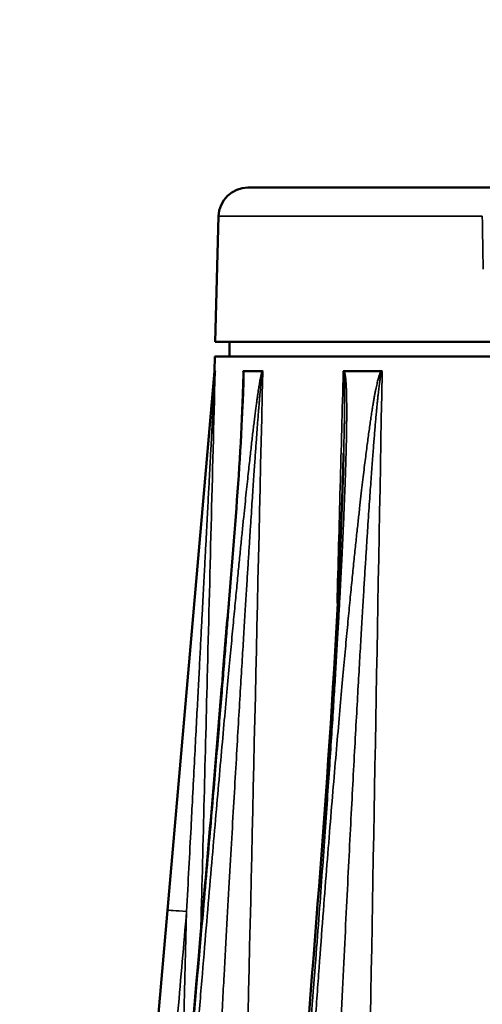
# Model space of a CAD drawing. Header units: millimetres. Extents: x 40 to 2195, y 40 to 1687.
# Tile 64 of 185: x 836 to 867, y 875 to 942. Entities that reach past the tile are written whole.
import ezdxf

# ---------------------------------------------------------------- set-up
doc = ezdxf.new("R2010")
doc.units = ezdxf.units.MM
doc.header["$LTSCALE"] = 8
for name, color, linetype, lineweight in [('Dimension (ISO)', 7, 'Continuous', 25), ('Visible (ISO)', 7, 'Continuous', 50), ('Visible Narrow (ISO)', 7, 'Continuous', 35)]:
    doc.layers.add(name, color=color, linetype=linetype, lineweight=lineweight)
doc.styles.add('Note Text (ANSI)', font='tahoma.ttf')
doc.dimstyles.new('Default (ISO)', dxfattribs={"dimscale": 8, "dimtxt": 1, "dimasz": 2.5, "dimexe": 3.175, "dimexo": 0, "dimgap": 0.762, "dimtad": 1, "dimrnd": 1e-08, "dimzin": 0, "dimdsep": 46, "dimtxsty": 'Note Text (ANSI)', "dimcen": 0.09, "dimdle": 10, "dimclrd": 1, "dimclre": 1, "dimclrt": 1, "dimazin": 0, "dimtfac": 3.5052, "dimtmove": 0, "dimatfit": 3, "dimfxl": 1, "dimtolj": 1, "dimtzin": 0, "dimlwd": -1, "dimlwe": -1, "dimarcsym": 0})

# ---------------------------------------------------------------- blocks, each defined once
blk = doc.blocks.new('*D6')
at = {"layer": 'Defpoints', "color": 0, "transparency": 16777216}
for p in [(767.956, 1056.218), (847.956, 1056.218), (843.93, 700.718)]:
    blk.add_point(p, dxfattribs=at)
at = {"layer": 'Dimension (ISO)', "color": 1, "transparency": 16777216}
for p, q in [((847.956, 1056.218), (742.556, 1056.218)), ((767.956, 720.718), (767.956, 1036.218)), ((843.93, 700.718), (742.556, 700.718))]:
    blk.add_line(p, q, dxfattribs=at)
for points in [[(764.623, 1036.218), (771.29, 1036.218), (767.956, 1056.218)], [(764.623, 720.718), (771.29, 720.718), (767.956, 700.718)]]:
    blk.add_solid(points, dxfattribs=at)
at = {"layer": 'Dimension (ISO)', "color": 1, "transparency": 16777216, "insert": (751.394, 822.873), "char_height": 8, "attachment_point": 1, "rotation": 90, "style": 'Note Text (ANSI)'}
blk.add_mtext('\\A1;355.50 mm [13.996 in]', dxfattribs=at)

msp = doc.modelspace()

# ---------------------------------------------------------------- linework, layer by layer
at = {"layer": 'Visible (ISO)'}
for p, q in [((868.6, 930.218), (851.206, 930.218)), ((849.207, 928.27), (848.983, 919.718)), ((998.93, 919.718), (848.983, 919.718)), ((849.956, 919.718), (849.956, 918.718)), ((848.956, 918.718), (848.93, 917.718)), ((998.956, 918.718), (848.956, 918.718)), ((848.93, 917.718), (841.652, 834.131)), ((848.93, 917.718), (848.968, 917.718)), ((852.183, 917.718), (850.907, 917.718)), ((857.753, 917.718), (860.285, 917.718))]:
    msp.add_line(p, q, dxfattribs=at)
msp.add_arc((851.206, 928.218), 2, 90, 178.5, dxfattribs=at)
for points, knots in [([(848.968, 917.718), (848.969, 917.718), (848.969, 917.715), (848.97, 917.703), (848.97, 917.693), (848.97, 917.684), (848.97, 917.681), (848.97, 917.678)], [0, 0, 0, 0, 0.00545538, 0.00545538, 0.01237603, 0.01237603, 0.01543283, 0.01543283, 0.01543283, 0.01543283]), ([(850.882, 917.678), (850.883, 917.679), (850.883, 917.68), (850.883, 917.68), (850.885, 917.689), (850.887, 917.695), (850.89, 917.701), (850.891, 917.705), (850.893, 917.708), (850.896, 917.711), (850.896, 917.712), (850.897, 917.713), (850.898, 917.714), (850.901, 917.717), (850.904, 917.718), (850.907, 917.718)], [0, 0, 0, 0, 0.0251167, 0.0251167, 0.0251167, 0.3333333, 0.3333333, 0.3333333, 0.5746484, 0.5746484, 0.5746484, 0.6666667, 0.6666667, 0.6666667, 1, 1, 1, 1]), ([(852.183, 917.718), (852.185, 917.718), (852.186, 917.717), (852.188, 917.717), (852.193, 917.716), (852.197, 917.713), (852.202, 917.708), (852.205, 917.704), (852.207, 917.7), (852.21, 917.694), (852.212, 917.69), (852.214, 917.684), (852.216, 917.678)], [0, 0, 0, 0, 0.111119, 0.111119, 0.111119, 0.5, 0.5, 0.5, 0.772035, 0.772035, 0.772035, 1, 1, 1, 1]), ([(857.698, 917.678), (857.7, 917.682), (857.702, 917.686), (857.705, 917.689), (857.71, 917.697), (857.716, 917.703), (857.723, 917.708), (857.727, 917.711), (857.731, 917.713), (857.736, 917.715), (857.741, 917.717), (857.747, 917.718), (857.753, 917.718)], [0, 0, 0, 0, 0.147701, 0.147701, 0.147701, 0.5, 0.5, 0.5, 0.721689, 0.721689, 0.721689, 1, 1, 1, 1]), ([(860.285, 917.718), (860.297, 917.718), (860.308, 917.715), (860.318, 917.708), (860.321, 917.706), (860.324, 917.704), (860.327, 917.701), (860.334, 917.695), (860.34, 917.688), (860.345, 917.678)], [0, 0, 0, 0, 0.5, 0.5, 0.5, 0.6679457, 0.6679457, 0.6679457, 1, 1, 1, 1]), ([(848.134, 880.975), (848.66, 886.92), (849.166, 892.868), (850.121, 904.777), (850.709, 910.881), (850.879, 916.671)], [0, 0, 0, 0, 1.790671, 1.790671, 3.586785, 3.586785, 3.586785, 3.586785])]:
    msp.add_open_spline(points, degree=3, knots=knots, dxfattribs=at)
for points in [[(855.272, 872.757), (856.319, 885.886), (857.375, 899.068), (857.725, 912.128)], [(843.366, 827.008), (844.954, 844.997), (846.543, 862.986), (848.134, 880.975)]]:
    msp.add_open_spline(points, degree=3, dxfattribs=at)
at = {"layer": 'Visible Narrow (ISO)'}
msp.add_line((867.165, 928.27), (849.207, 928.27), dxfattribs=at)
for centre, major_axis, ratio, start_param, end_param in [((887.266, 688.085), (17.647, -789.363), 0.019584, 4.402772, 4.407562), ((847.031, 880.86), (-1.295, 0.113), 0.017387, 4.7139, 6.272039), ((849.429, 880.86), (-1.295, 0.115), 0.005605, 6.033534, 6.283186)]:
    msp.add_ellipse(centre, major_axis=major_axis, ratio=ratio, start_param=start_param, end_param=end_param, dxfattribs=at)
for points, knots in [([(848.968, 917.718), (848.966, 917.702), (848.964, 917.682), (848.961, 917.66), (848.959, 917.638), (848.956, 917.614), (848.953, 917.588), (848.95, 917.561), (848.947, 917.531), (848.944, 917.499), (848.941, 917.467), (848.937, 917.433), (848.934, 917.397), (848.93, 917.36), (848.926, 917.322), (848.923, 917.282), (848.919, 917.243), (848.915, 917.201), (848.911, 917.159), (848.907, 917.117), (848.902, 917.073), (848.898, 917.029), (848.894, 916.985), (848.89, 916.94), (848.885, 916.894), (848.881, 916.848), (848.877, 916.802), (848.872, 916.755), (848.868, 916.708), (848.864, 916.662), (848.859, 916.615), (848.855, 916.568), (848.851, 916.521), (848.846, 916.474), (848.842, 916.428), (848.838, 916.382), (848.834, 916.336), (848.829, 916.29), (848.825, 916.245), (848.821, 916.201), (848.817, 916.157), (848.813, 916.113), (848.809, 916.069), (848.805, 916.025), (848.801, 915.981), (848.797, 915.938), (848.793, 915.894), (848.789, 915.85), (848.785, 915.805), (848.781, 915.76), (848.777, 915.714), (848.773, 915.668), (848.768, 915.621), (848.764, 915.573), (848.759, 915.524), (848.755, 915.474), (848.75, 915.423), (848.746, 915.37), (848.741, 915.316), (848.736, 915.261), (848.731, 915.203), (848.725, 915.145), (848.72, 915.084), (848.714, 915.021), (848.708, 914.957), (848.702, 914.891), (848.696, 914.82), (848.69, 914.75), (848.683, 914.677), (848.676, 914.599), (848.669, 914.521), (848.662, 914.439), (848.654, 914.353), (848.646, 914.267), (848.638, 914.176), (848.63, 914.081), (848.621, 913.985), (848.612, 913.885), (848.603, 913.779), (848.593, 913.673), (848.583, 913.561), (848.573, 913.444), (848.563, 913.327), (848.552, 913.204), (848.54, 913.074), (848.529, 912.945), (848.517, 912.809), (848.504, 912.667), (848.491, 912.524), (848.478, 912.375), (848.464, 912.218), (848.45, 912.062), (848.436, 911.898), (848.421, 911.726), (848.405, 911.554), (848.39, 911.375), (848.373, 911.187), (848.356, 911), (848.339, 910.804), (848.321, 910.599), (848.303, 910.394), (848.284, 910.181), (848.265, 909.958), (848.245, 909.735), (848.225, 909.503), (848.203, 909.261), (848.182, 909.018), (848.16, 908.765), (848.136, 908.501), (848.113, 908.237), (848.089, 907.962), (848.064, 907.676), (848.039, 907.39), (848.013, 907.095), (847.986, 906.791), (847.96, 906.488), (847.932, 906.177), (847.905, 905.857), (847.877, 905.538), (847.848, 905.211), (847.818, 904.873), (847.789, 904.535), (847.758, 904.186), (847.727, 903.825), (847.695, 903.464), (847.662, 903.09), (847.628, 902.702), (847.594, 902.313), (847.559, 901.911), (847.523, 901.492), (847.486, 901.073), (847.448, 900.637), (847.408, 900.183), (847.369, 899.729), (847.328, 899.257), (847.285, 898.765), (847.242, 898.272), (847.197, 897.76), (847.15, 897.223), (847.103, 896.686), (847.054, 896.126), (847.003, 895.536), (846.952, 894.946), (846.898, 894.326), (846.84, 893.67), (846.783, 893.014), (846.723, 892.321), (846.659, 891.585), (846.595, 890.849), (846.527, 890.069), (846.455, 889.245), (846.383, 888.421), (846.308, 887.553), (846.23, 886.657), (846.152, 885.762), (846.072, 884.839), (845.989, 883.891), (845.907, 882.943), (845.822, 881.971), (845.736, 880.973)], [0.0000635, 0.0000635, 0.0000635, 0.0000635, 0.0188679, 0.0188679, 0.0188679, 0.0377358, 0.0377358, 0.0377358, 0.0566038, 0.0566038, 0.0566038, 0.0754717, 0.0754717, 0.0754717, 0.0943396, 0.0943396, 0.0943396, 0.1132075, 0.1132075, 0.1132075, 0.1320755, 0.1320755, 0.1320755, 0.1509434, 0.1509434, 0.1509434, 0.1698113, 0.1698113, 0.1698113, 0.1886792, 0.1886792, 0.1886792, 0.2075472, 0.2075472, 0.2075472, 0.2264151, 0.2264151, 0.2264151, 0.245283, 0.245283, 0.245283, 0.2641509, 0.2641509, 0.2641509, 0.2830189, 0.2830189, 0.2830189, 0.3018868, 0.3018868, 0.3018868, 0.3207547, 0.3207547, 0.3207547, 0.3396226, 0.3396226, 0.3396226, 0.3584906, 0.3584906, 0.3584906, 0.3773585, 0.3773585, 0.3773585, 0.3962264, 0.3962264, 0.3962264, 0.4150943, 0.4150943, 0.4150943, 0.4339623, 0.4339623, 0.4339623, 0.4528302, 0.4528302, 0.4528302, 0.4716981, 0.4716981, 0.4716981, 0.490566, 0.490566, 0.490566, 0.509434, 0.509434, 0.509434, 0.5283019, 0.5283019, 0.5283019, 0.5471698, 0.5471698, 0.5471698, 0.5660377, 0.5660377, 0.5660377, 0.5849057, 0.5849057, 0.5849057, 0.6037736, 0.6037736, 0.6037736, 0.6226415, 0.6226415, 0.6226415, 0.6415094, 0.6415094, 0.6415094, 0.6603774, 0.6603774, 0.6603774, 0.6792453, 0.6792453, 0.6792453, 0.6981132, 0.6981132, 0.6981132, 0.7169811, 0.7169811, 0.7169811, 0.7358491, 0.7358491, 0.7358491, 0.754717, 0.754717, 0.754717, 0.7735849, 0.7735849, 0.7735849, 0.7924528, 0.7924528, 0.7924528, 0.8113208, 0.8113208, 0.8113208, 0.8301887, 0.8301887, 0.8301887, 0.8490566, 0.8490566, 0.8490566, 0.8679245, 0.8679245, 0.8679245, 0.8867925, 0.8867925, 0.8867925, 0.9056604, 0.9056604, 0.9056604, 0.9245283, 0.9245283, 0.9245283, 0.9433962, 0.9433962, 0.9433962, 0.9622642, 0.9622642, 0.9622642, 0.9811321, 0.9811321, 0.9811321, 1, 1, 1, 1]), ([(848.97, 917.678), (848.97, 917.679), (848.969, 917.672), (848.968, 917.66), (848.967, 917.648), (848.966, 917.632), (848.965, 917.613), (848.964, 917.593), (848.962, 917.571), (848.961, 917.547), (848.959, 917.522), (848.958, 917.495), (848.956, 917.466), (848.954, 917.436), (848.952, 917.404), (848.95, 917.369), (848.948, 917.334), (848.946, 917.298), (848.944, 917.259), (848.942, 917.22), (848.939, 917.18), (848.937, 917.138), (848.935, 917.097), (848.932, 917.054), (848.93, 917.01), (848.927, 916.966), (848.925, 916.922), (848.922, 916.876), (848.92, 916.83), (848.917, 916.784), (848.915, 916.737), (848.912, 916.691), (848.91, 916.644), (848.907, 916.596), (848.904, 916.549), (848.902, 916.502), (848.899, 916.455), (848.897, 916.408), (848.894, 916.361), (848.892, 916.314), (848.889, 916.268), (848.886, 916.222), (848.884, 916.177), (848.882, 916.131), (848.879, 916.087), (848.877, 916.043), (848.874, 915.998), (848.872, 915.954), (848.87, 915.91), (848.867, 915.866), (848.865, 915.822), (848.862, 915.777), (848.86, 915.732), (848.857, 915.687), (848.855, 915.641), (848.853, 915.607), (848.851, 915.572), (848.849, 915.537), (848.849, 915.524), (848.848, 915.511), (848.847, 915.498), (848.845, 915.449), (848.842, 915.398), (848.839, 915.346), (848.836, 915.294), (848.833, 915.239), (848.83, 915.182), (848.827, 915.125), (848.824, 915.066), (848.821, 915.004), (848.817, 914.941), (848.814, 914.876), (848.81, 914.807), (848.807, 914.738), (848.803, 914.666), (848.799, 914.59), (848.794, 914.514), (848.79, 914.434), (848.786, 914.349), (848.781, 914.265), (848.776, 914.176), (848.771, 914.082), (848.766, 913.988), (848.761, 913.889), (848.756, 913.785), (848.75, 913.681), (848.744, 913.571), (848.738, 913.456), (848.732, 913.34), (848.725, 913.219), (848.719, 913.091), (848.712, 912.963), (848.705, 912.829), (848.697, 912.689), (848.69, 912.548), (848.682, 912.4), (848.674, 912.245), (848.666, 912.09), (848.657, 911.928), (848.648, 911.758), (848.639, 911.588), (848.63, 911.41), (848.62, 911.224), (848.61, 911.038), (848.6, 910.843), (848.589, 910.64), (848.578, 910.437), (848.567, 910.224), (848.555, 910.003), (848.544, 909.781), (848.531, 909.55), (848.519, 909.309), (848.506, 909.068), (848.493, 908.816), (848.479, 908.553), (848.465, 908.29), (848.451, 908.015), (848.436, 907.73), (848.421, 907.445), (848.405, 907.148), (848.389, 906.844), (848.373, 906.54), (848.357, 906.228), (848.34, 905.908), (848.323, 905.588), (848.306, 905.26), (848.288, 904.921), (848.27, 904.583), (848.252, 904.233), (848.233, 903.871), (848.214, 903.509), (848.194, 903.135), (848.174, 902.746), (848.153, 902.357), (848.132, 901.953), (848.11, 901.533), (848.088, 901.113), (848.065, 900.676), (848.041, 900.221), (848.018, 899.766), (847.993, 899.292), (847.967, 898.798), (847.941, 898.303), (847.914, 897.789), (847.886, 897.25), (847.858, 896.711), (847.828, 896.149), (847.797, 895.556), (847.766, 894.963), (847.734, 894.341), (847.699, 893.682), (847.665, 893.022), (847.628, 892.326), (847.59, 891.586), (847.551, 890.845), (847.51, 890.061), (847.467, 889.231), (847.455, 889.019), (847.444, 888.804), (847.433, 888.586), (847.4, 887.952), (847.365, 887.295), (847.33, 886.622), (847.283, 885.718), (847.234, 884.787), (847.184, 883.83), (847.135, 882.873), (847.083, 881.891), (847.031, 880.883)], [0.0001423, 0.0001423, 0.0001423, 0.0001423, 0.0185185, 0.0185185, 0.0185185, 0.037037, 0.037037, 0.037037, 0.0555556, 0.0555556, 0.0555556, 0.0740741, 0.0740741, 0.0740741, 0.0925926, 0.0925926, 0.0925926, 0.1111111, 0.1111111, 0.1111111, 0.1296296, 0.1296296, 0.1296296, 0.1481481, 0.1481481, 0.1481481, 0.1666667, 0.1666667, 0.1666667, 0.1851852, 0.1851852, 0.1851852, 0.2037037, 0.2037037, 0.2037037, 0.2222222, 0.2222222, 0.2222222, 0.2407407, 0.2407407, 0.2407407, 0.2592593, 0.2592593, 0.2592593, 0.2777778, 0.2777778, 0.2777778, 0.2962963, 0.2962963, 0.2962963, 0.3148148, 0.3148148, 0.3148148, 0.3333333, 0.3333333, 0.3333333, 0.3468569, 0.3468569, 0.3468569, 0.3518519, 0.3518519, 0.3518519, 0.3703704, 0.3703704, 0.3703704, 0.3888889, 0.3888889, 0.3888889, 0.4074074, 0.4074074, 0.4074074, 0.4259259, 0.4259259, 0.4259259, 0.4444444, 0.4444444, 0.4444444, 0.462963, 0.462963, 0.462963, 0.4814815, 0.4814815, 0.4814815, 0.5, 0.5, 0.5, 0.5185185, 0.5185185, 0.5185185, 0.537037, 0.537037, 0.537037, 0.5555556, 0.5555556, 0.5555556, 0.5740741, 0.5740741, 0.5740741, 0.5925926, 0.5925926, 0.5925926, 0.6111111, 0.6111111, 0.6111111, 0.6296296, 0.6296296, 0.6296296, 0.6481481, 0.6481481, 0.6481481, 0.6666667, 0.6666667, 0.6666667, 0.6851852, 0.6851852, 0.6851852, 0.7037037, 0.7037037, 0.7037037, 0.7222222, 0.7222222, 0.7222222, 0.7407407, 0.7407407, 0.7407407, 0.7592593, 0.7592593, 0.7592593, 0.7777778, 0.7777778, 0.7777778, 0.7962963, 0.7962963, 0.7962963, 0.8148148, 0.8148148, 0.8148148, 0.8333333, 0.8333333, 0.8333333, 0.8518519, 0.8518519, 0.8518519, 0.8703704, 0.8703704, 0.8703704, 0.8888889, 0.8888889, 0.8888889, 0.9074074, 0.9074074, 0.9074074, 0.9259259, 0.9259259, 0.9259259, 0.9444444, 0.9444444, 0.9444444, 0.9491731, 0.9491731, 0.9491731, 0.962963, 0.962963, 0.962963, 0.9814815, 0.9814815, 0.9814815, 1, 1, 1, 1]), ([(852.183, 917.718), (852.176, 917.703), (852.168, 917.684), (852.161, 917.664), (852.154, 917.644), (852.147, 917.623), (852.14, 917.599), (852.133, 917.575), (852.126, 917.55), (852.119, 917.522), (852.112, 917.494), (852.105, 917.464), (852.097, 917.432), (852.09, 917.399), (852.082, 917.365), (852.075, 917.327), (852.067, 917.29), (852.059, 917.25), (852.051, 917.208), (852.042, 917.165), (852.034, 917.121), (852.026, 917.073), (852.017, 917.026), (852.008, 916.977), (851.999, 916.925), (851.991, 916.873), (851.981, 916.819), (851.972, 916.762), (851.963, 916.705), (851.953, 916.645), (851.944, 916.582), (851.934, 916.52), (851.924, 916.454), (851.913, 916.385), (851.903, 916.316), (851.892, 916.244), (851.881, 916.169), (851.87, 916.093), (851.859, 916.015), (851.848, 915.931), (851.836, 915.848), (851.824, 915.761), (851.811, 915.669), (851.799, 915.577), (851.786, 915.48), (851.772, 915.377), (851.758, 915.274), (851.744, 915.165), (851.729, 915.05), (851.714, 914.935), (851.699, 914.813), (851.683, 914.686), (851.667, 914.558), (851.65, 914.425), (851.633, 914.286), (851.616, 914.147), (851.599, 914.004), (851.582, 913.857), (851.564, 913.711), (851.546, 913.561), (851.528, 913.408), (851.51, 913.256), (851.492, 913.1), (851.474, 912.939), (851.455, 912.778), (851.436, 912.613), (851.417, 912.442), (851.398, 912.27), (851.378, 912.093), (851.357, 911.909), (851.337, 911.724), (851.315, 911.533), (851.293, 911.332), (851.271, 911.132), (851.249, 910.923), (851.225, 910.704), (851.201, 910.485), (851.177, 910.256), (851.151, 910.016), (851.126, 909.776), (851.099, 909.525), (851.072, 909.26), (851.044, 908.996), (851.015, 908.72), (850.985, 908.429), (850.955, 908.138), (850.924, 907.834), (850.891, 907.515), (850.859, 907.196), (850.825, 906.862), (850.79, 906.513), (850.755, 906.164), (850.719, 905.8), (850.681, 905.419), (850.643, 905.039), (850.604, 904.643), (850.564, 904.23), (850.524, 903.817), (850.482, 903.387), (850.439, 902.939), (850.395, 902.49), (850.351, 902.023), (850.304, 901.532), (850.257, 901.042), (850.208, 900.528), (850.157, 899.985), (850.106, 899.443), (850.053, 898.871), (849.997, 898.267), (849.94, 897.662), (849.882, 897.025), (849.819, 896.348), (849.757, 895.671), (849.692, 894.955), (849.623, 894.197), (849.555, 893.438), (849.483, 892.637), (849.408, 891.802), (849.334, 890.967), (849.257, 890.098), (849.178, 889.201), (849.099, 888.304), (849.018, 887.378), (848.934, 886.417), (848.851, 885.456), (848.765, 884.46), (848.676, 883.422), (848.587, 882.384), (848.495, 881.304), (848.4, 880.177), (848.304, 879.05), (848.206, 877.877), (848.103, 876.643), (848.001, 875.41), (847.894, 874.116), (847.784, 872.767)], [0.0000009, 0.0000009, 0.0000009, 0.0000009, 0.0222222, 0.0222222, 0.0222222, 0.0444444, 0.0444444, 0.0444444, 0.0666667, 0.0666667, 0.0666667, 0.0888889, 0.0888889, 0.0888889, 0.1111111, 0.1111111, 0.1111111, 0.1333333, 0.1333333, 0.1333333, 0.1555556, 0.1555556, 0.1555556, 0.1777778, 0.1777778, 0.1777778, 0.2, 0.2, 0.2, 0.2222222, 0.2222222, 0.2222222, 0.2444444, 0.2444444, 0.2444444, 0.2666667, 0.2666667, 0.2666667, 0.2888889, 0.2888889, 0.2888889, 0.3111111, 0.3111111, 0.3111111, 0.3333333, 0.3333333, 0.3333333, 0.3555556, 0.3555556, 0.3555556, 0.3777778, 0.3777778, 0.3777778, 0.4, 0.4, 0.4, 0.4222222, 0.4222222, 0.4222222, 0.4444444, 0.4444444, 0.4444444, 0.4666667, 0.4666667, 0.4666667, 0.4888889, 0.4888889, 0.4888889, 0.5111111, 0.5111111, 0.5111111, 0.5333333, 0.5333333, 0.5333333, 0.5555556, 0.5555556, 0.5555556, 0.5777778, 0.5777778, 0.5777778, 0.6, 0.6, 0.6, 0.6222222, 0.6222222, 0.6222222, 0.6444444, 0.6444444, 0.6444444, 0.6666667, 0.6666667, 0.6666667, 0.6888889, 0.6888889, 0.6888889, 0.7111111, 0.7111111, 0.7111111, 0.7333333, 0.7333333, 0.7333333, 0.7555556, 0.7555556, 0.7555556, 0.7777778, 0.7777778, 0.7777778, 0.8, 0.8, 0.8, 0.8222222, 0.8222222, 0.8222222, 0.8444444, 0.8444444, 0.8444444, 0.8666667, 0.8666667, 0.8666667, 0.8888889, 0.8888889, 0.8888889, 0.9111111, 0.9111111, 0.9111111, 0.9333333, 0.9333333, 0.9333333, 0.9555556, 0.9555556, 0.9555556, 0.9777778, 0.9777778, 0.9777778, 1, 1, 1, 1]), ([(847.991, 879.352), (848.138, 885.123), (848.285, 890.905), (848.437, 896.82), (848.61, 903.617), (848.789, 910.591), (848.97, 917.678)], [0.5324518, 0.5324518, 0.5324518, 0.5324518, 0.75, 0.75, 0.75, 1, 1, 1, 1]), ([(848.175, 880.973), (848.269, 882.046), (848.36, 883.081), (848.448, 884.084), (848.535, 885.088), (848.62, 886.059), (848.699, 886.983), (848.778, 887.907), (848.853, 888.783), (848.924, 889.614), (848.994, 890.446), (849.06, 891.232), (849.123, 891.979), (849.186, 892.727), (849.245, 893.436), (849.301, 894.112), (849.356, 894.788), (849.409, 895.432), (849.46, 896.048), (849.51, 896.664), (849.558, 897.252), (849.603, 897.815), (849.648, 898.379), (849.692, 898.918), (849.733, 899.435), (849.774, 899.952), (849.813, 900.447), (849.851, 900.923), (849.888, 901.398), (849.924, 901.855), (849.958, 902.294), (849.992, 902.734), (850.025, 903.157), (850.056, 903.566), (850.087, 903.975), (850.118, 904.37), (850.147, 904.754), (850.176, 905.138), (850.204, 905.511), (850.231, 905.875), (850.258, 906.239), (850.284, 906.593), (850.309, 906.934), (850.334, 907.275), (850.358, 907.602), (850.38, 907.912), (850.403, 908.222), (850.424, 908.514), (850.444, 908.791), (850.463, 909.067), (850.482, 909.328), (850.499, 909.575), (850.516, 909.822), (850.532, 910.055), (850.548, 910.278), (850.563, 910.5), (850.577, 910.711), (850.591, 910.912), (850.604, 911.113), (850.617, 911.304), (850.629, 911.486), (850.641, 911.669), (850.653, 911.842), (850.664, 912.007), (850.674, 912.172), (850.684, 912.33), (850.694, 912.481), (850.704, 912.631), (850.713, 912.775), (850.721, 912.913), (850.73, 913.05), (850.738, 913.181), (850.746, 913.307), (850.753, 913.432), (850.761, 913.552), (850.768, 913.666), (850.774, 913.781), (850.781, 913.89), (850.787, 913.995), (850.793, 914.099), (850.799, 914.199), (850.804, 914.295), (850.81, 914.391), (850.815, 914.482), (850.82, 914.57), (850.825, 914.658), (850.829, 914.743), (850.834, 914.824), (850.838, 914.905), (850.842, 914.982), (850.846, 915.057), (850.85, 915.131), (850.854, 915.202), (850.857, 915.271), (850.861, 915.339), (850.864, 915.404), (850.867, 915.467), (850.87, 915.53), (850.873, 915.59), (850.876, 915.647), (850.878, 915.705), (850.881, 915.76), (850.883, 915.813), (850.886, 915.866), (850.888, 915.917), (850.89, 915.966), (850.892, 916.015), (850.894, 916.062), (850.896, 916.107), (850.898, 916.153), (850.9, 916.196), (850.902, 916.239), (850.903, 916.281), (850.905, 916.321), (850.906, 916.361), (850.908, 916.401), (850.909, 916.439), (850.91, 916.476), (850.912, 916.514), (850.913, 916.55), (850.914, 916.586), (850.915, 916.621), (850.916, 916.656), (850.917, 916.691), (850.918, 916.725), (850.919, 916.759), (850.92, 916.793), (850.921, 916.826), (850.922, 916.86), (850.923, 916.892), (850.924, 916.924), (850.924, 916.956), (850.925, 916.987), (850.925, 917.018), (850.926, 917.048), (850.926, 917.077), (850.927, 917.106), (850.927, 917.133), (850.927, 917.16), (850.928, 917.186), (850.928, 917.211), (850.928, 917.235), (850.928, 917.259), (850.928, 917.282), (850.928, 917.304), (850.928, 917.326), (850.928, 917.347), (850.928, 917.367), (850.928, 917.387), (850.927, 917.406), (850.927, 917.425), (850.927, 917.443), (850.926, 917.462), (850.926, 917.479), (850.925, 917.497), (850.925, 917.515), (850.924, 917.532), (850.923, 917.55), (850.923, 917.567), (850.922, 917.583), (850.921, 917.6), (850.92, 917.616), (850.918, 917.632), (850.917, 917.648), (850.916, 917.663), (850.914, 917.677), (850.912, 917.692), (850.91, 917.705), (850.907, 917.718)], [0, 0, 0, 0, 0.017857, 0.017857, 0.017857, 0.035714, 0.035714, 0.035714, 0.053571, 0.053571, 0.053571, 0.071429, 0.071429, 0.071429, 0.089286, 0.089286, 0.089286, 0.107143, 0.107143, 0.107143, 0.125, 0.125, 0.125, 0.142857, 0.142857, 0.142857, 0.160714, 0.160714, 0.160714, 0.178571, 0.178571, 0.178571, 0.196429, 0.196429, 0.196429, 0.214286, 0.214286, 0.214286, 0.232143, 0.232143, 0.232143, 0.25, 0.25, 0.25, 0.267857, 0.267857, 0.267857, 0.285714, 0.285714, 0.285714, 0.303571, 0.303571, 0.303571, 0.321429, 0.321429, 0.321429, 0.339286, 0.339286, 0.339286, 0.357143, 0.357143, 0.357143, 0.375, 0.375, 0.375, 0.392857, 0.392857, 0.392857, 0.410714, 0.410714, 0.410714, 0.428571, 0.428571, 0.428571, 0.446429, 0.446429, 0.446429, 0.464286, 0.464286, 0.464286, 0.482143, 0.482143, 0.482143, 0.5, 0.5, 0.5, 0.517857, 0.517857, 0.517857, 0.535714, 0.535714, 0.535714, 0.553571, 0.553571, 0.553571, 0.571429, 0.571429, 0.571429, 0.589286, 0.589286, 0.589286, 0.607143, 0.607143, 0.607143, 0.625, 0.625, 0.625, 0.642857, 0.642857, 0.642857, 0.660714, 0.660714, 0.660714, 0.678571, 0.678571, 0.678571, 0.696429, 0.696429, 0.696429, 0.714286, 0.714286, 0.714286, 0.732143, 0.732143, 0.732143, 0.75, 0.75, 0.75, 0.767857, 0.767857, 0.767857, 0.785714, 0.785714, 0.785714, 0.803571, 0.803571, 0.803571, 0.821429, 0.821429, 0.821429, 0.839286, 0.839286, 0.839286, 0.857143, 0.857143, 0.857143, 0.875, 0.875, 0.875, 0.892857, 0.892857, 0.892857, 0.910714, 0.910714, 0.910714, 0.928571, 0.928571, 0.928571, 0.946429, 0.946429, 0.946429, 0.964286, 0.964286, 0.964286, 0.982143, 0.982143, 0.982143, 1, 1, 1, 1]), ([(849.565, 801.163), (849.712, 807.629), (849.857, 814.023), (850, 820.318), (850.365, 836.371), (850.715, 851.78), (851.081, 867.861), (851.447, 883.942), (851.829, 900.694), (852.216, 917.678)], [0.2026256, 0.2026256, 0.2026256, 0.2026256, 0.3333333, 0.3333333, 0.3333333, 0.6666667, 0.6666667, 0.6666667, 1, 1, 1, 1]), ([(850.879, 916.671), (850.879, 916.671), (850.879, 916.672), (850.879, 916.672), (850.88, 916.699), (850.881, 916.726), (850.881, 916.753), (850.881, 916.76), (850.882, 916.767), (850.882, 916.774), (850.883, 916.801), (850.883, 916.827), (850.884, 916.853), (850.884, 916.859), (850.884, 916.866), (850.885, 916.872), (850.885, 916.898), (850.886, 916.923), (850.886, 916.948), (850.887, 916.954), (850.887, 916.959), (850.887, 916.965), (850.887, 916.99), (850.888, 917.014), (850.889, 917.037), (850.889, 917.042), (850.889, 917.047), (850.889, 917.052), (850.889, 917.075), (850.89, 917.097), (850.89, 917.118), (850.89, 917.123), (850.89, 917.127), (850.891, 917.131), (850.891, 917.152), (850.891, 917.173), (850.892, 917.192), (850.892, 917.196), (850.892, 917.2), (850.892, 917.203), (850.892, 917.226), (850.893, 917.248), (850.893, 917.269), (850.893, 917.29), (850.894, 917.309), (850.894, 917.329), (850.894, 917.348), (850.894, 917.367), (850.894, 917.385), (850.894, 917.403), (850.895, 917.421), (850.895, 917.439), (850.895, 917.456), (850.895, 917.474), (850.894, 917.491), (850.894, 917.508), (850.894, 917.525), (850.894, 917.541), (850.894, 917.557), (850.893, 917.573), (850.893, 917.587), (850.893, 917.602), (850.892, 917.617), (850.891, 917.63), (850.89, 917.643), (850.889, 917.654), (850.888, 917.663), (850.887, 917.672), (850.885, 917.679), (850.882, 917.678)], [0.7191052, 0.7191052, 0.7191052, 0.7191052, 0.7192982, 0.7192982, 0.7192982, 0.7332317, 0.7332317, 0.7332317, 0.7368421, 0.7368421, 0.7368421, 0.7509552, 0.7509552, 0.7509552, 0.754386, 0.754386, 0.754386, 0.7686773, 0.7686773, 0.7686773, 0.7719298, 0.7719298, 0.7719298, 0.7864006, 0.7864006, 0.7864006, 0.7894737, 0.7894737, 0.7894737, 0.8041189, 0.8041189, 0.8041189, 0.8070175, 0.8070175, 0.8070175, 0.8218382, 0.8218382, 0.8218382, 0.8245614, 0.8245614, 0.8245614, 0.8421053, 0.8421053, 0.8421053, 0.8596491, 0.8596491, 0.8596491, 0.877193, 0.877193, 0.877193, 0.8947368, 0.8947368, 0.8947368, 0.9122807, 0.9122807, 0.9122807, 0.9298246, 0.9298246, 0.9298246, 0.9473684, 0.9473684, 0.9473684, 0.9649123, 0.9649123, 0.9649123, 0.9824561, 0.9824561, 0.9824561, 1, 1, 1, 1]), ([(855.444, 872.767), (855.543, 874.008), (855.636, 875.199), (855.724, 876.336), (855.812, 877.472), (855.895, 878.555), (855.973, 879.593), (856.051, 880.631), (856.124, 881.625), (856.194, 882.579), (856.264, 883.534), (856.33, 884.449), (856.392, 885.334), (856.455, 886.219), (856.515, 887.073), (856.572, 887.898), (856.629, 888.723), (856.683, 889.52), (856.734, 890.284), (856.785, 891.049), (856.834, 891.78), (856.879, 892.479), (856.925, 893.178), (856.967, 893.844), (857.008, 894.483), (857.048, 895.121), (857.086, 895.732), (857.122, 896.319), (857.158, 896.906), (857.192, 897.47), (857.224, 898.012), (857.256, 898.554), (857.286, 899.074), (857.315, 899.575), (857.344, 900.076), (857.371, 900.557), (857.397, 901.019), (857.423, 901.482), (857.447, 901.927), (857.47, 902.354), (857.493, 902.782), (857.514, 903.193), (857.535, 903.588), (857.555, 903.983), (857.574, 904.362), (857.592, 904.727), (857.61, 905.091), (857.627, 905.441), (857.643, 905.777), (857.659, 906.113), (857.674, 906.435), (857.688, 906.744), (857.702, 907.054), (857.715, 907.35), (857.728, 907.635), (857.74, 907.92), (857.751, 908.193), (857.762, 908.455), (857.773, 908.716), (857.783, 908.967), (857.792, 909.207), (857.801, 909.448), (857.81, 909.678), (857.818, 909.898), (857.826, 910.118), (857.834, 910.329), (857.84, 910.531), (857.847, 910.732), (857.854, 910.925), (857.859, 911.109), (857.865, 911.293), (857.87, 911.469), (857.875, 911.637), (857.88, 911.806), (857.885, 911.966), (857.889, 912.119), (857.893, 912.273), (857.896, 912.419), (857.9, 912.559), (857.903, 912.699), (857.906, 912.833), (857.909, 912.961), (857.911, 913.089), (857.914, 913.211), (857.916, 913.328), (857.918, 913.446), (857.92, 913.558), (857.922, 913.666), (857.923, 913.773), (857.925, 913.877), (857.926, 913.977), (857.927, 914.076), (857.928, 914.172), (857.929, 914.265), (857.93, 914.358), (857.931, 914.447), (857.931, 914.534), (857.932, 914.62), (857.932, 914.703), (857.933, 914.784), (857.933, 914.864), (857.933, 914.942), (857.933, 915.017), (857.933, 915.092), (857.933, 915.164), (857.932, 915.234), (857.932, 915.303), (857.932, 915.371), (857.931, 915.435), (857.931, 915.5), (857.93, 915.563), (857.929, 915.623), (857.929, 915.683), (857.928, 915.742), (857.927, 915.798), (857.926, 915.854), (857.925, 915.908), (857.924, 915.96), (857.923, 916.012), (857.922, 916.063), (857.921, 916.112), (857.919, 916.16), (857.918, 916.208), (857.917, 916.253), (857.915, 916.299), (857.914, 916.343), (857.912, 916.385), (857.911, 916.428), (857.909, 916.469), (857.908, 916.508), (857.906, 916.548), (857.904, 916.586), (857.902, 916.623), (857.901, 916.66), (857.899, 916.696), (857.897, 916.73), (857.895, 916.764), (857.893, 916.797), (857.891, 916.829), (857.889, 916.861), (857.887, 916.892), (857.885, 916.921), (857.883, 916.951), (857.881, 916.979), (857.879, 917.007), (857.877, 917.035), (857.875, 917.061), (857.872, 917.087), (857.87, 917.112), (857.868, 917.137), (857.866, 917.161), (857.863, 917.185), (857.861, 917.208), (857.859, 917.23), (857.856, 917.252), (857.854, 917.274), (857.851, 917.295), (857.849, 917.316), (857.846, 917.336), (857.843, 917.356), (857.841, 917.376), (857.838, 917.395), (857.835, 917.414), (857.832, 917.432), (857.829, 917.451), (857.826, 917.469), (857.823, 917.487), (857.819, 917.505), (857.816, 917.522), (857.812, 917.54), (857.809, 917.557), (857.804, 917.574), (857.8, 917.592), (857.796, 917.609), (857.791, 917.626), (857.785, 917.643), (857.78, 917.66), (857.773, 917.676), (857.767, 917.691), (857.761, 917.705), (857.753, 917.718)], [0, 0, 0, 0, 0.0166667, 0.0166667, 0.0166667, 0.0333333, 0.0333333, 0.0333333, 0.05, 0.05, 0.05, 0.0666667, 0.0666667, 0.0666667, 0.0833333, 0.0833333, 0.0833333, 0.1, 0.1, 0.1, 0.1166667, 0.1166667, 0.1166667, 0.1333333, 0.1333333, 0.1333333, 0.15, 0.15, 0.15, 0.1666667, 0.1666667, 0.1666667, 0.1833333, 0.1833333, 0.1833333, 0.2, 0.2, 0.2, 0.2166667, 0.2166667, 0.2166667, 0.2333333, 0.2333333, 0.2333333, 0.25, 0.25, 0.25, 0.2666667, 0.2666667, 0.2666667, 0.2833333, 0.2833333, 0.2833333, 0.3, 0.3, 0.3, 0.3166667, 0.3166667, 0.3166667, 0.3333333, 0.3333333, 0.3333333, 0.35, 0.35, 0.35, 0.3666667, 0.3666667, 0.3666667, 0.3833333, 0.3833333, 0.3833333, 0.4, 0.4, 0.4, 0.4166667, 0.4166667, 0.4166667, 0.4333333, 0.4333333, 0.4333333, 0.45, 0.45, 0.45, 0.4666667, 0.4666667, 0.4666667, 0.4833333, 0.4833333, 0.4833333, 0.5, 0.5, 0.5, 0.5166667, 0.5166667, 0.5166667, 0.5333333, 0.5333333, 0.5333333, 0.55, 0.55, 0.55, 0.5666667, 0.5666667, 0.5666667, 0.5833333, 0.5833333, 0.5833333, 0.6, 0.6, 0.6, 0.6166667, 0.6166667, 0.6166667, 0.6333333, 0.6333333, 0.6333333, 0.65, 0.65, 0.65, 0.6666667, 0.6666667, 0.6666667, 0.6833333, 0.6833333, 0.6833333, 0.7, 0.7, 0.7, 0.7166667, 0.7166667, 0.7166667, 0.7333333, 0.7333333, 0.7333333, 0.75, 0.75, 0.75, 0.7666667, 0.7666667, 0.7666667, 0.7833333, 0.7833333, 0.7833333, 0.8, 0.8, 0.8, 0.8166667, 0.8166667, 0.8166667, 0.8333333, 0.8333333, 0.8333333, 0.85, 0.85, 0.85, 0.8666667, 0.8666667, 0.8666667, 0.8833333, 0.8833333, 0.8833333, 0.9, 0.9, 0.9, 0.9166667, 0.9166667, 0.9166667, 0.9333333, 0.9333333, 0.9333333, 0.95, 0.95, 0.95, 0.9666667, 0.9666667, 0.9666667, 0.9833333, 0.9833333, 0.9833333, 0.9999895, 0.9999895, 0.9999895, 0.9999895]), ([(860.285, 917.718), (860.273, 917.703), (860.261, 917.686), (860.249, 917.666), (860.238, 917.646), (860.226, 917.624), (860.215, 917.599), (860.204, 917.574), (860.192, 917.547), (860.181, 917.517), (860.17, 917.487), (860.158, 917.455), (860.147, 917.42), (860.135, 917.385), (860.123, 917.347), (860.111, 917.307), (860.099, 917.266), (860.087, 917.222), (860.074, 917.175), (860.061, 917.128), (860.048, 917.077), (860.035, 917.024), (860.022, 916.971), (860.009, 916.915), (859.995, 916.856), (859.982, 916.798), (859.968, 916.736), (859.955, 916.672), (859.941, 916.608), (859.927, 916.54), (859.913, 916.47), (859.898, 916.399), (859.884, 916.325), (859.869, 916.248), (859.854, 916.171), (859.839, 916.09), (859.824, 916.005), (859.809, 915.921), (859.793, 915.832), (859.777, 915.739), (859.76, 915.645), (859.744, 915.547), (859.726, 915.442), (859.709, 915.338), (859.691, 915.228), (859.673, 915.112), (859.654, 914.995), (859.635, 914.872), (859.615, 914.743), (859.595, 914.613), (859.575, 914.477), (859.554, 914.336), (859.533, 914.194), (859.512, 914.048), (859.491, 913.897), (859.469, 913.747), (859.448, 913.593), (859.426, 913.436), (859.405, 913.278), (859.383, 913.118), (859.361, 912.953), (859.339, 912.788), (859.316, 912.619), (859.294, 912.443), (859.271, 912.268), (859.248, 912.086), (859.224, 911.898), (859.2, 911.709), (859.176, 911.513), (859.151, 911.309), (859.125, 911.104), (859.1, 910.891), (859.073, 910.668), (859.046, 910.445), (859.019, 910.212), (858.99, 909.968), (858.961, 909.724), (858.932, 909.469), (858.901, 909.201), (858.871, 908.933), (858.839, 908.652), (858.807, 908.358), (858.774, 908.063), (858.74, 907.755), (858.705, 907.433), (858.67, 907.11), (858.634, 906.773), (858.596, 906.42), (858.559, 906.068), (858.521, 905.701), (858.481, 905.317), (858.441, 904.934), (858.4, 904.534), (858.358, 904.118), (858.316, 903.702), (858.273, 903.27), (858.228, 902.818), (858.184, 902.367), (858.138, 901.896), (858.09, 901.402), (858.043, 900.908), (857.993, 900.39), (857.942, 899.844), (857.89, 899.298), (857.837, 898.724), (857.781, 898.116), (857.725, 897.509), (857.667, 896.868), (857.606, 896.189), (857.545, 895.51), (857.481, 894.792), (857.415, 894.034), (857.349, 893.275), (857.279, 892.475), (857.209, 891.643), (857.138, 890.811), (857.065, 889.947), (856.991, 889.055), (856.917, 888.163), (856.842, 887.244), (856.765, 886.29), (856.688, 885.336), (856.61, 884.348), (856.529, 883.318), (856.448, 882.288), (856.365, 881.217), (856.28, 880.101), (856.196, 878.985), (856.109, 877.823), (856.019, 876.602), (855.929, 875.381), (855.836, 874.101), (855.742, 872.767)], [0, 0, 0, 0, 0.022727, 0.022727, 0.022727, 0.045455, 0.045455, 0.045455, 0.068182, 0.068182, 0.068182, 0.090909, 0.090909, 0.090909, 0.113636, 0.113636, 0.113636, 0.136364, 0.136364, 0.136364, 0.159091, 0.159091, 0.159091, 0.181818, 0.181818, 0.181818, 0.204545, 0.204545, 0.204545, 0.227273, 0.227273, 0.227273, 0.25, 0.25, 0.25, 0.272727, 0.272727, 0.272727, 0.295455, 0.295455, 0.295455, 0.318182, 0.318182, 0.318182, 0.340909, 0.340909, 0.340909, 0.363636, 0.363636, 0.363636, 0.386364, 0.386364, 0.386364, 0.409091, 0.409091, 0.409091, 0.431818, 0.431818, 0.431818, 0.454545, 0.454545, 0.454545, 0.477273, 0.477273, 0.477273, 0.5, 0.5, 0.5, 0.522727, 0.522727, 0.522727, 0.545455, 0.545455, 0.545455, 0.568182, 0.568182, 0.568182, 0.590909, 0.590909, 0.590909, 0.613636, 0.613636, 0.613636, 0.636364, 0.636364, 0.636364, 0.659091, 0.659091, 0.659091, 0.681818, 0.681818, 0.681818, 0.704545, 0.704545, 0.704545, 0.727273, 0.727273, 0.727273, 0.75, 0.75, 0.75, 0.772727, 0.772727, 0.772727, 0.795455, 0.795455, 0.795455, 0.818182, 0.818182, 0.818182, 0.840909, 0.840909, 0.840909, 0.863636, 0.863636, 0.863636, 0.886364, 0.886364, 0.886364, 0.909091, 0.909091, 0.909091, 0.931818, 0.931818, 0.931818, 0.954545, 0.954545, 0.954545, 0.977273, 0.977273, 0.977273, 1, 1, 1, 1]), ([(857.725, 912.128), (857.728, 912.239), (857.734, 912.491), (857.743, 912.859), (857.752, 913.227), (857.76, 913.565), (857.766, 913.877), (857.772, 914.166), (857.776, 914.435), (857.78, 914.686), (857.783, 914.92), (857.786, 915.138), (857.788, 915.34), (857.79, 915.528), (857.791, 915.704), (857.791, 915.867), (857.792, 916.019), (857.791, 916.161), (857.791, 916.294), (857.79, 916.417), (857.789, 916.533), (857.787, 916.64), (857.786, 916.74), (857.784, 916.833), (857.782, 916.919), (857.779, 916.999), (857.777, 917.074), (857.774, 917.143), (857.771, 917.208), (857.768, 917.269), (857.764, 917.327), (857.76, 917.383), (857.756, 917.436), (857.751, 917.488), (857.744, 917.539), (857.736, 917.591), (857.727, 917.635), (857.715, 917.667), (857.704, 917.679), (857.698, 917.678)], [0.4074676, 0.4074676, 0.4074676, 0.4074676, 0.4193548, 0.4354839, 0.4516129, 0.4677419, 0.483871, 0.5, 0.516129, 0.5322581, 0.5483871, 0.5645161, 0.5806452, 0.5967742, 0.6129032, 0.6290323, 0.6451613, 0.6612903, 0.6774194, 0.6935484, 0.7096774, 0.7258065, 0.7419355, 0.7580645, 0.7741935, 0.7903226, 0.8064516, 0.8225806, 0.8387097, 0.8548387, 0.8709677, 0.8870968, 0.9032258, 0.9193548, 0.9354839, 0.9516129, 0.9677419, 0.983871, 1, 1, 1, 1]), ([(857.74, 773.718), (858.024, 789.467), (858.305, 805.011), (858.576, 819.996), (858.867, 836.103), (859.147, 851.563), (859.439, 867.697), (859.731, 883.83), (860.036, 900.638), (860.345, 917.678)], [0.0232093, 0.0232093, 0.0232093, 0.0232093, 0.3333333, 0.3333333, 0.3333333, 0.6666667, 0.6666667, 0.6666667, 1, 1, 1, 1]), ([(845.736, 880.973), (845.539, 878.71), (845.342, 876.442), (845.145, 874.17), (844.59, 867.779), (844.032, 861.353), (843.471, 854.893), (842.925, 848.598), (842.376, 842.269), (841.824, 835.907)], [0, 0, 0, 0, 0.1525644, 0.1525644, 0.1525644, 0.5817368, 0.5817368, 0.5817368, 0.9999989, 0.9999989, 0.9999989, 0.9999989]), ([(847.031, 880.883), (846.834, 878.619), (846.637, 876.352), (846.44, 874.08), (845.885, 867.689), (845.327, 861.263), (844.766, 854.803), (844.655, 853.525), (844.544, 852.245), (844.433, 850.964), (843.996, 845.936), (843.558, 840.887), (843.119, 835.817)], [0, 0, 0, 0, 0.1525644, 0.1525644, 0.1525644, 0.5817368, 0.5817368, 0.5817368, 0.6666667, 0.6666667, 0.6666667, 1, 1, 1, 1]), ([(843.403, 827.006), (843.941, 833.092), (844.476, 839.148), (845.008, 845.174), (845.541, 851.199), (846.071, 857.195), (846.599, 863.162), (847.126, 869.128), (847.652, 875.065), (848.175, 880.973)], [0, 0, 0, 0, 0.3333333, 0.3333333, 0.3333333, 0.6666667, 0.6666667, 0.6666667, 1, 1, 1, 1]), ([(846.588, 863.482), (846.611, 864.399), (846.634, 865.315), (846.658, 866.229), (846.783, 871.161), (846.908, 876.051), (847.031, 880.883)], [0.6048655, 0.6048655, 0.6048655, 0.6048655, 0.6666667, 0.6666667, 0.6666667, 1, 1, 1, 1])]:
    msp.add_open_spline(points, degree=3, knots=knots, dxfattribs=at)
for points in [[(852.216, 917.678), (852.212, 917.678), (852.204, 917.668), (852.192, 917.626), (852.18, 917.568), (852.168, 917.499), (852.156, 917.419), (852.144, 917.326), (852.13, 917.217), (852.116, 917.094), (852.102, 916.957), (852.086, 916.806), (852.07, 916.64), (852.052, 916.458), (852.034, 916.258), (852.015, 916.038), (851.994, 915.798), (851.972, 915.532), (851.948, 915.235), (851.921, 914.903), (851.892, 914.533), (851.861, 914.128), (851.829, 913.697), (851.796, 913.248), (851.762, 912.778), (851.727, 912.28), (851.689, 911.746), (851.649, 911.167), (851.606, 910.536), (851.559, 909.845), (851.508, 909.086), (851.453, 908.251), (851.394, 907.334), (851.329, 906.329), (851.259, 905.234), (851.184, 904.043), (851.103, 902.754), (851.017, 901.351), (850.922, 899.807), (850.819, 898.092), (850.704, 896.178), (850.577, 894.032), (850.436, 891.633), (850.286, 889.038), (850.127, 886.273), (849.958, 883.299), (849.777, 880.075), (849.583, 876.576), (849.443, 874.006), (849.37, 872.665)], [(850.882, 917.678), (850.856, 916.769), (850.829, 915.859), (850.803, 914.948)], [(857.698, 917.678), (857.558, 912.438), (857.417, 907.172), (857.276, 901.889)], [(860.345, 917.678), (860.338, 917.678), (860.326, 917.67), (860.306, 917.631), (860.287, 917.576), (860.269, 917.505), (860.25, 917.421), (860.231, 917.321), (860.211, 917.205), (860.191, 917.07), (860.169, 916.916), (860.146, 916.746), (860.123, 916.56), (860.099, 916.356), (860.074, 916.132), (860.048, 915.887), (860.021, 915.618), (859.992, 915.319), (859.96, 914.984), (859.926, 914.611), (859.89, 914.2), (859.853, 913.758), (859.815, 913.296), (859.776, 912.814), (859.736, 912.304), (859.695, 911.758), (859.651, 911.167), (859.604, 910.525), (859.554, 909.823), (859.5, 909.054), (859.443, 908.208), (859.381, 907.281), (859.314, 906.267), (859.244, 905.163), (859.168, 903.964), (859.088, 902.665), (859.003, 901.252), (858.911, 899.698), (858.811, 897.973), (858.702, 896.051), (858.582, 893.899), (858.451, 891.504), (858.314, 888.918), (858.17, 886.169), (858.02, 883.214), (857.861, 880.012), (857.693, 876.542), (857.572, 873.994), (857.511, 872.665)]]:
    msp.add_open_spline(points, degree=3, dxfattribs=at)

# ---------------------------------------------------------------- dimensions: what is measured, and where the dimension line sits
at = {"layer": 'Dimension (ISO)', "color": 1, "true_color": 0xff0000}
dim = msp.add_linear_dim(base=(767.956, 1056.218), p1=(843.93, 700.718), p2=(847.956, 1056.218), angle=90, text='<> mm [13.996 in]', dimstyle='Default (ISO)', override={"dimgap": 0.762, "dimdec": 2, "dimpost": '', "dimtol": 0, "dimlim": 0, "dimtp": 0, "dimtm": 0, "dimtdec": 2, "dimtofl": 0, "dimatfit": 1}, dxfattribs=at)
dim.commit()
dim.dimension.update_dxf_attribs({"geometry": '*D6', "text_midpoint": (767.956, 878.468), "dimtype": 160})

doc.saveas('drawing.dxf')
